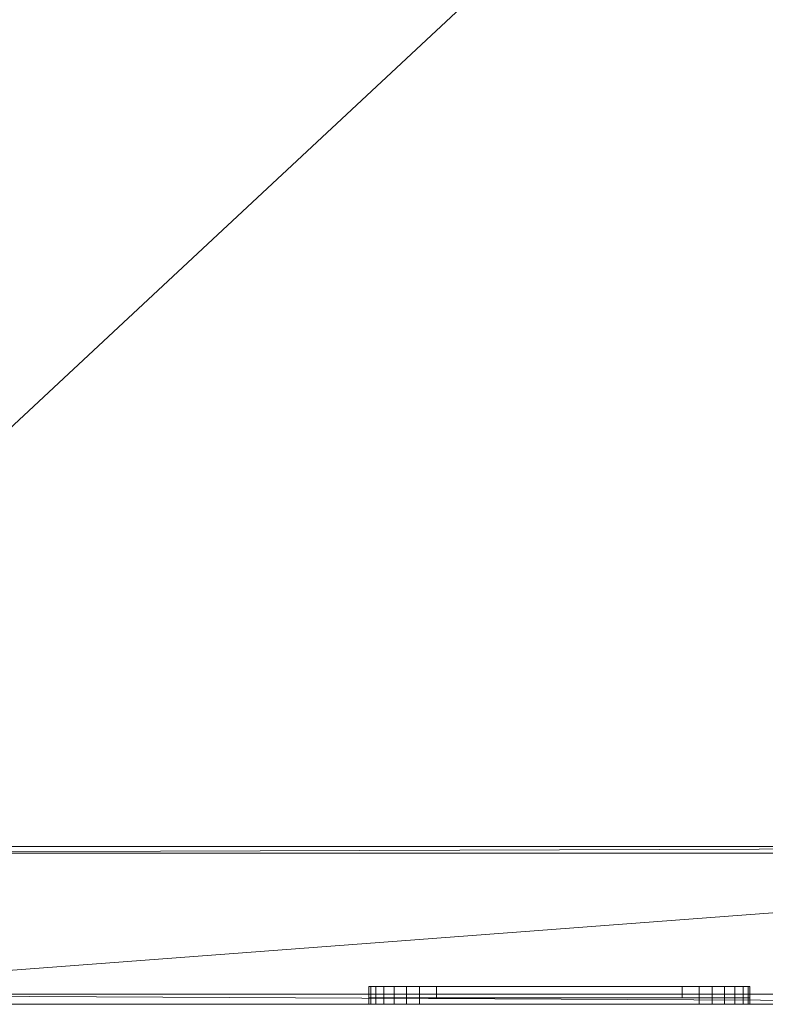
# Model space of a CAD drawing. Header units: millimetres. Extents: x -15850 to -12796, y 730 to 3070.
# Tile 54 of 256: x -14569 to -14348, y 2269 to 2560. Entities that reach past the tile are written whole.
import ezdxf

# ---------------------------------------------------------------- set-up
doc = ezdxf.new("R2010")
doc.units = ezdxf.units.MM
doc.layers.add('A-FLOR', color=192, linetype='Continuous', lineweight=25)
doc.layers.add('M-EQPM', color=50, linetype='Continuous', lineweight=18)

# ---------------------------------------------------------------- blocks, each defined once
blk = doc.blocks.new('HC_Heat Pump_GM_Saunier Duval_GeniaSet TEK_IS_kit complet_2C - HA 10-7_2 STB-985960-3D GeniaSet R32 cas 2_00_Cotés')
at = {"layer": 'M-EQPM'}
mesh = blk.add_polyface(dxfattribs=at)
corners = [(297.5, 0, 1900), (-297.5, 0, 1900), (-297.5, -553.22, 1900), (297.5, -553.22, 1900), (-297.5, -555.22, 1900), (-297.5, -598, 1900), (-297.43, -598.52, 1900), (-297.23, -599, 1900), (-296.91, -599.41, 1900), (-296.5, -599.73, 1900), (-296.02, -599.93, 1900), (-295.5, -600, 1900), (295.5, -600, 1900), (296.02, -599.93, 1900), (296.5, -599.73, 1900), (296.91, -599.41, 1900), (297.23, -599, 1900), (297.43, -598.52, 1900), (297.5, -598, 1900), (297.5, -555.22, 1900)]
mesh.append_faces([[corners[k] for k in face] for face in [(2, 3, 0, 1)]])
mesh.append_faces([[corners[k] for k in face] for face in [(18, 15, 16, 17)]], dxfattribs={"vtx0": -1})
mesh.append_faces([[corners[k] for k in face] for face in [(19, 11, 12)]], dxfattribs={"vtx0": -1, "vtx2": -1})
mesh.append_faces([[corners[k] for k in face] for face in [(4, 5, 11, 19)]], dxfattribs={"vtx1": -1, "vtx2": -1})
mesh.append_faces([[corners[k] for k in face] for face in [(18, 19, 12, 15)]], dxfattribs={"vtx1": -1, "vtx2": -1, "vtx3": -1})
mesh.append_faces([[corners[k] for k in face] for face in [(13, 14, 15, 12), (7, 8, 9)]], dxfattribs={"vtx2": -1})
mesh.append_faces([[corners[k] for k in face] for face in [(5, 6, 7, 11), (9, 10, 11, 7)]], dxfattribs={"vtx2": -1, "vtx3": -1})
mesh = blk.add_polyface(dxfattribs=at)
corners = [(297.5, 0, 10), (297.5, -553.22, 10), (295.5, -553.22, 10), (295.5, -555.22, 10), (297.5, -555.22, 10), (297.5, -598, 10), (297.43, -598.52, 10), (297.23, -599, 10), (296.91, -599.41, 10), (296.5, -599.73, 10), (296.02, -599.93, 10), (295.5, -600, 10), (-295.5, -600, 10), (-296.02, -599.93, 10), (-296.5, -599.73, 10), (-296.91, -599.41, 10), (-297.23, -599, 10), (-297.43, -598.52, 10), (-297.5, -598, 10), (-297.5, -555.22, 10), (-295.5, -555.22, 10), (-295.5, -553.22, 10), (-297.5, -553.22, 10), (-297.5, 0, 10)]
mesh.append_faces([[corners[k] for k in face] for face in [(16, 14, 15)]], dxfattribs={"vtx0": -1})
mesh.append_faces([[corners[k] for k in face] for face in [(3, 20, 2)]], dxfattribs={"vtx0": -1, "vtx1": -1})
mesh.append_faces([[corners[k] for k in face] for face in [(11, 5, 6)]], dxfattribs={"vtx0": -1, "vtx2": -1})
mesh.append_faces([[corners[k] for k in face] for face in [(2, 20, 21, 0)]], dxfattribs={"vtx0": -1, "vtx2": -1, "vtx3": -1})
mesh.append_faces([[corners[k] for k in face] for face in [(9, 10, 7, 8)]], dxfattribs={"vtx1": -1})
mesh.append_faces([[corners[k] for k in face] for face in [(11, 12, 20, 3)]], dxfattribs={"vtx1": -1, "vtx2": -1, "vtx3": -1})
mesh.append_faces([[corners[k] for k in face] for face in [(16, 17, 13, 14), (12, 13, 17, 18), (10, 11, 6, 7)]], dxfattribs={"vtx1": -1, "vtx3": -1})
mesh.append_faces([[corners[k] for k in face] for face in [(0, 1, 2)]], dxfattribs={"vtx2": -1})
mesh.append_faces([[corners[k] for k in face] for face in [(18, 19, 20, 12), (3, 4, 5, 11)]], dxfattribs={"vtx2": -1, "vtx3": -1})
mesh.append_faces([[corners[k] for k in face] for face in [(21, 22, 23, 0)]], dxfattribs={"vtx3": -1})
mesh = blk.add_polyface(dxfattribs=at)
corners = [(295.5, -553.22, 10), (297.5, -553.22, 10), (297.5, -553.22, 1900), (-297.5, -553.22, 1900), (-297.5, -553.22, 10), (-295.5, -553.22, 10), (-295.5, -553.22, 1898.7), (295.5, -553.22, 1898.7)]
mesh.append_faces([[corners[k] for k in face] for face in [(6, 3, 4, 5)]], dxfattribs={"vtx0": -1})
mesh.append_faces([[corners[k] for k in face] for face in [(3, 6, 7, 2)]], dxfattribs={"vtx0": -1, "vtx2": -1})
mesh.append_faces([[corners[k] for k in face] for face in [(1, 2, 7, 0)]], dxfattribs={"vtx1": -1})
mesh = blk.add_polyface(dxfattribs=at)
corners = [(-295.5, -555.22, 1898.7), (295.5, -555.22, 1898.7), (295.5, -553.22, 1898.7), (-295.5, -553.22, 1898.7)]
mesh.append_faces([[corners[k] for k in face] for face in [(0, 1, 2, 3)]])
mesh = blk.add_polyface(dxfattribs=at)
corners = [(297.5, -555.22, 10), (295.5, -555.22, 10), (295.5, -555.22, 1215), (297.5, -555.22, 1215), (-295.5, -555.22, 10), (-297.5, -555.22, 10), (-297.5, -555.22, 1215), (-295.5, -555.22, 1215), (-295.5, -555.22, 1220), (-297.5, -555.22, 1220), (-297.5, -555.22, 1900), (297.5, -555.22, 1900), (297.5, -555.22, 1220), (295.5, -555.22, 1220), (295.5, -555.22, 1898.7), (-295.5, -555.22, 1898.7)]
mesh.append_faces([[corners[k] for k in face] for face in [(1, 2, 3, 0), (5, 6, 7, 4)]])
mesh.append_faces([[corners[k] for k in face] for face in [(14, 11, 12, 13)]], dxfattribs={"vtx0": -1})
mesh.append_faces([[corners[k] for k in face] for face in [(11, 14, 15, 10)]], dxfattribs={"vtx0": -1, "vtx2": -1})
mesh.append_faces([[corners[k] for k in face] for face in [(9, 10, 15, 8)]], dxfattribs={"vtx1": -1})
mesh = blk.add_polyface(dxfattribs=at)
corners = [(-294.5, -555.22, 1220), (-294.5, -597, 1220), (294.5, -597, 1220), (294.5, -555.22, 1220), (295.5, -555.22, 1220), (297.5, -555.22, 1220), (297.5, -598, 1220), (297.43, -598.52, 1220), (297.23, -599, 1220), (296.91, -599.41, 1220), (296.5, -599.73, 1220), (296.02, -599.93, 1220), (295.5, -600, 1220), (-295.5, -600, 1220), (-296.02, -599.93, 1220), (-296.5, -599.73, 1220), (-296.91, -599.41, 1220), (-297.23, -599, 1220), (-297.43, -598.52, 1220), (-297.5, -598, 1220), (-297.5, -555.22, 1220), (-295.5, -555.22, 1220)]
mesh.append_faces([[corners[k] for k in face] for face in [(2, 11, 12)]], dxfattribs={"vtx0": -1, "vtx2": -1})
mesh.append_faces([[corners[k] for k in face] for face in [(1, 15, 16, 17), (1, 13, 14, 15), (2, 7, 8, 9), (2, 9, 10, 11)]], dxfattribs={"vtx0": -1, "vtx3": -1})
mesh.append_faces([[corners[k] for k in face] for face in [(0, 1, 21), (4, 5, 2, 3)]], dxfattribs={"vtx1": -1})
mesh.append_faces([[corners[k] for k in face] for face in [(20, 21, 1, 19), (18, 19, 1, 17), (6, 7, 2, 5)]], dxfattribs={"vtx1": -1, "vtx2": -1})
mesh.append_faces([[corners[k] for k in face] for face in [(1, 2, 12, 13)]], dxfattribs={"vtx1": -1, "vtx3": -1})
mesh = blk.add_polyface(dxfattribs=at)
corners = [(294.5, -555.22, 1215), (294.5, -597, 1215), (-294.5, -597, 1215), (-294.5, -555.22, 1215), (-295.5, -555.22, 1215), (-297.5, -555.22, 1215), (-297.5, -598, 1215), (-297.43, -598.52, 1215), (-297.23, -599, 1215), (-296.91, -599.41, 1215), (-296.5, -599.73, 1215), (-296.02, -599.93, 1215), (-295.5, -600, 1215), (295.5, -600, 1215), (296.02, -599.93, 1215), (296.5, -599.73, 1215), (296.91, -599.41, 1215), (297.23, -599, 1215), (297.43, -598.52, 1215), (297.5, -598, 1215), (297.5, -555.22, 1215), (295.5, -555.22, 1215)]
mesh.append_faces([[corners[k] for k in face] for face in [(1, 20, 21, 0)]], dxfattribs={"vtx0": -1})
mesh.append_faces([[corners[k] for k in face] for face in [(2, 11, 12, 13), (2, 9, 10, 11), (1, 18, 19, 20)]], dxfattribs={"vtx0": -1, "vtx3": -1})
mesh.append_faces([[corners[k] for k in face] for face in [(4, 5, 2, 3)]], dxfattribs={"vtx1": -1})
mesh.append_faces([[corners[k] for k in face] for face in [(15, 16, 1, 14), (17, 18, 1, 16), (8, 9, 2, 7), (6, 7, 2, 5)]], dxfattribs={"vtx1": -1, "vtx2": -1})
mesh.append_faces([[corners[k] for k in face] for face in [(13, 14, 1, 2)]], dxfattribs={"vtx1": -1, "vtx3": -1})
mesh = blk.add_polyface(dxfattribs=at)
corners = [(41.39, -594.69, 1421), (-41.39, -594.69, 1421), (-45.28, -594.69, 1420.49), (-48.89, -594.69, 1418.99), (-52, -594.69, 1416.61), (-54.39, -594.69, 1413.5), (-55.88, -594.69, 1409.88), (-56.39, -594.69, 1406), (-56.39, -594.69, 1316), (-55.88, -594.69, 1312.12), (-54.39, -594.69, 1308.5), (-52, -594.69, 1305.39), (-48.89, -594.69, 1303.01), (-45.28, -594.69, 1301.51), (-41.39, -594.69, 1301), (41.39, -594.69, 1301), (45.28, -594.69, 1301.51), (48.89, -594.69, 1303.01), (52, -594.69, 1305.39), (54.39, -594.69, 1308.5), (55.88, -594.69, 1312.12), (56.39, -594.69, 1316), (56.39, -594.69, 1406), (55.88, -594.69, 1409.88), (54.39, -594.69, 1413.5), (52, -594.69, 1416.61), (48.89, -594.69, 1418.99), (45.28, -594.69, 1420.49)]
mesh.append_faces([[corners[k] for k in face] for face in [(14, 11, 12, 13)]], dxfattribs={"vtx0": -1})
mesh.append_faces([[corners[k] for k in face] for face in [(21, 17, 20), (15, 21, 14)]], dxfattribs={"vtx0": -1, "vtx1": -1})
mesh.append_faces([[corners[k] for k in face] for face in [(22, 1, 7, 21)]], dxfattribs={"vtx0": -1, "vtx1": -1, "vtx2": -1})
mesh.append_faces([[corners[k] for k in face] for face in [(22, 25, 0, 1)]], dxfattribs={"vtx0": -1, "vtx1": -1, "vtx3": -1})
mesh.append_faces([[corners[k] for k in face] for face in [(21, 7, 8, 14), (14, 8, 9, 11)]], dxfattribs={"vtx0": -1, "vtx2": -1, "vtx3": -1})
mesh.append_faces([[corners[k] for k in face] for face in [(10, 11, 9), (27, 0, 25, 26), (19, 20, 17, 18)]], dxfattribs={"vtx1": -1})
mesh.append_faces([[corners[k] for k in face] for face in [(6, 7, 3, 5)]], dxfattribs={"vtx1": -1, "vtx2": -1})
mesh.append_faces([[corners[k] for k in face] for face in [(3, 4, 5), (23, 24, 25, 22)]], dxfattribs={"vtx2": -1})
mesh.append_faces([[corners[k] for k in face] for face in [(1, 2, 3, 7), (15, 16, 17, 21)]], dxfattribs={"vtx2": -1, "vtx3": -1})
mesh = blk.add_polyface(dxfattribs=at)
corners = [(-56.39, -594.69, 1406), (-55.88, -594.69, 1409.88), (-54.39, -594.69, 1413.5), (-52, -594.69, 1416.61), (-48.89, -594.69, 1418.99), (-45.28, -594.69, 1420.49), (-41.39, -594.69, 1421), (-41.39, -600, 1421), (-45.28, -600, 1420.49), (-48.89, -600, 1418.99), (-52, -600, 1416.61), (-54.39, -600, 1413.5), (-55.88, -600, 1409.88), (-56.39, -600, 1406)]
mesh.append_faces([[corners[k] for k in face] for face in [(8, 5, 6, 7), (1, 12, 13, 0)]], dxfattribs={"vtx0": -1})
mesh.append_faces([[corners[k] for k in face] for face in [(9, 4, 5, 8), (4, 9, 10, 3), (11, 2, 3, 10), (12, 1, 2, 11)]], dxfattribs={"vtx0": -1, "vtx2": -1})
mesh = blk.add_polyface(dxfattribs=at)
corners = [(-56.39, -594.69, 1316), (-56.39, -594.69, 1406), (-56.39, -600, 1406), (-56.39, -600, 1316)]
mesh.append_faces([[corners[k] for k in face] for face in [(2, 3, 0, 1)]])
mesh = blk.add_polyface(dxfattribs=at)
corners = [(-41.39, -594.69, 1301), (-45.28, -594.69, 1301.51), (-48.89, -594.69, 1303.01), (-52, -594.69, 1305.39), (-54.39, -594.69, 1308.5), (-55.88, -594.69, 1312.12), (-56.39, -594.69, 1316), (-56.39, -600, 1316), (-55.88, -600, 1312.12), (-54.39, -600, 1308.5), (-52, -600, 1305.39), (-48.89, -600, 1303.01), (-45.28, -600, 1301.51), (-41.39, -600, 1301)]
mesh.append_faces([[corners[k] for k in face] for face in [(8, 5, 6, 7), (1, 12, 13, 0)]], dxfattribs={"vtx0": -1})
mesh.append_faces([[corners[k] for k in face] for face in [(9, 4, 5, 8), (4, 9, 10, 3), (11, 2, 3, 10), (12, 1, 2, 11)]], dxfattribs={"vtx0": -1, "vtx2": -1})
mesh = blk.add_polyface(dxfattribs=at)
corners = [(41.39, -594.69, 1421), (45.28, -594.69, 1420.49), (48.89, -594.69, 1418.99), (52, -594.69, 1416.61), (54.39, -594.69, 1413.5), (55.88, -594.69, 1409.88), (56.39, -594.69, 1406), (56.39, -594.69, 1402.5), (-56.39, -594.69, 1402.5), (-56.39, -594.69, 1406), (-55.88, -594.69, 1409.88), (-54.39, -594.69, 1413.5), (-52, -594.69, 1416.61), (-48.89, -594.69, 1418.99), (-45.28, -594.69, 1420.49), (-41.39, -594.69, 1421), (41.39, -594.69, 1301), (-41.39, -594.69, 1301), (-45.28, -594.69, 1301.51), (-48.89, -594.69, 1303.01), (-52, -594.69, 1305.39), (-54.39, -594.69, 1308.5), (-55.88, -594.69, 1312.12), (-56.39, -594.69, 1316), (-56.39, -594.69, 1317.87), (56.39, -594.69, 1317.87), (56.39, -594.69, 1316), (55.88, -594.69, 1312.12), (54.39, -594.69, 1308.5), (52, -594.69, 1305.39), (48.89, -594.69, 1303.01), (45.28, -594.69, 1301.51)]
mesh.append_faces([[corners[k] for k in face] for face in [(3, 0, 1, 2), (29, 26, 27, 28)]], dxfattribs={"vtx0": -1})
mesh.append_faces([[corners[k] for k in face] for face in [(12, 15, 9, 11), (6, 0, 3, 5)]], dxfattribs={"vtx0": -1, "vtx1": -1, "vtx2": -1})
mesh.append_faces([[corners[k] for k in face] for face in [(17, 24, 25, 16)]], dxfattribs={"vtx0": -1, "vtx2": -1})
mesh.append_faces([[corners[k] for k in face] for face in [(16, 25, 26, 29)]], dxfattribs={"vtx0": -1, "vtx2": -1, "vtx3": -1})
mesh.append_faces([[corners[k] for k in face] for face in [(0, 6, 7, 8)]], dxfattribs={"vtx0": -1, "vtx3": -1})
mesh.append_faces([[corners[k] for k in face] for face in [(10, 11, 9), (20, 21, 19), (31, 16, 29, 30)]], dxfattribs={"vtx1": -1})
mesh.append_faces([[corners[k] for k in face] for face in [(22, 23, 19, 21)]], dxfattribs={"vtx1": -1, "vtx2": -1})
mesh.append_faces([[corners[k] for k in face] for face in [(23, 24, 17, 19)]], dxfattribs={"vtx1": -1, "vtx2": -1, "vtx3": -1})
mesh.append_faces([[corners[k] for k in face] for face in [(8, 9, 15, 0)]], dxfattribs={"vtx1": -1, "vtx3": -1})
mesh.append_faces([[corners[k] for k in face] for face in [(3, 4, 5), (17, 18, 19)]], dxfattribs={"vtx2": -1})
mesh.append_faces([[corners[k] for k in face] for face in [(12, 13, 14, 15)]], dxfattribs={"vtx3": -1})
mesh = blk.add_polyface(dxfattribs=at)
corners = [(-56.39, -598.1, 1406), (-55.88, -598.1, 1409.88), (-54.39, -598.1, 1413.5), (-52, -598.1, 1416.61), (-48.89, -598.1, 1418.99), (-45.28, -598.1, 1420.49), (-41.39, -598.1, 1421), (-41.39, -594.69, 1421), (-45.28, -594.69, 1420.49), (-48.89, -594.69, 1418.99), (-52, -594.69, 1416.61), (-54.39, -594.69, 1413.5), (-55.88, -594.69, 1409.88), (-56.39, -594.69, 1406)]
mesh.append_faces([[corners[k] for k in face] for face in [(7, 8, 5, 6), (0, 1, 12, 13)]], dxfattribs={"vtx1": -1})
mesh.append_faces([[corners[k] for k in face] for face in [(8, 9, 4, 5), (3, 4, 9, 10), (10, 11, 2, 3), (11, 12, 1, 2)]], dxfattribs={"vtx1": -1, "vtx3": -1})
mesh = blk.add_polyface(dxfattribs=at)
corners = [(-56.39, -598.1, 1402.5), (-56.39, -598.1, 1406), (-56.39, -594.69, 1406), (-56.39, -594.69, 1402.5)]
mesh.append_faces([[corners[k] for k in face] for face in [(0, 1, 2, 3)]])
mesh = blk.add_polyface(dxfattribs=at)
corners = [(56.39, -598.1, 1402.5), (-56.39, -598.1, 1402.5), (-56.39, -594.69, 1402.5), (56.39, -594.69, 1402.5)]
mesh.append_faces([[corners[k] for k in face] for face in [(3, 0, 1, 2)]])
mesh = blk.add_polyface(dxfattribs=at)
corners = [(-56.39, -598.1, 1317.87), (56.39, -598.1, 1317.87), (56.39, -594.69, 1317.87), (-56.39, -594.69, 1317.87)]
mesh.append_faces([[corners[k] for k in face] for face in [(0, 1, 2, 3)]])
mesh = blk.add_polyface(dxfattribs=at)
corners = [(-56.39, -598.1, 1316), (-56.39, -598.1, 1317.87), (-56.39, -594.69, 1317.87), (-56.39, -594.69, 1316)]
mesh.append_faces([[corners[k] for k in face] for face in [(0, 1, 2, 3)]])
mesh = blk.add_polyface(dxfattribs=at)
corners = [(-41.39, -598.1, 1301), (-45.28, -598.1, 1301.51), (-48.89, -598.1, 1303.01), (-52, -598.1, 1305.39), (-54.39, -598.1, 1308.5), (-55.88, -598.1, 1312.12), (-56.39, -598.1, 1316), (-56.39, -594.69, 1316), (-55.88, -594.69, 1312.12), (-54.39, -594.69, 1308.5), (-52, -594.69, 1305.39), (-48.89, -594.69, 1303.01), (-45.28, -594.69, 1301.51), (-41.39, -594.69, 1301)]
mesh.append_faces([[corners[k] for k in face] for face in [(7, 8, 5, 6), (0, 1, 12, 13)]], dxfattribs={"vtx1": -1})
mesh.append_faces([[corners[k] for k in face] for face in [(8, 9, 4, 5), (3, 4, 9, 10), (10, 11, 2, 3), (11, 12, 1, 2)]], dxfattribs={"vtx1": -1, "vtx3": -1})
mesh = blk.add_polyface(dxfattribs=at)
corners = [(56.39, -594.69, 1402.5), (56.39, -594.69, 1317.87), (-56.39, -594.69, 1317.87), (-56.39, -594.69, 1402.5), (36.39, -594.69, 1395.89), (-36.39, -594.69, 1395.89), (-36.39, -594.69, 1323.89), (36.39, -594.69, 1323.89)]
mesh.append_faces([[corners[k] for k in face] for face in [(2, 6, 7, 1), (4, 0, 1, 7)]], dxfattribs={"vtx0": -1, "vtx2": -1})
mesh.append_faces([[corners[k] for k in face] for face in [(2, 3, 5, 6), (4, 5, 3, 0)]], dxfattribs={"vtx1": -1, "vtx3": -1})
mesh = blk.add_polyface(dxfattribs=at)
corners = [(-56.39, -598.1, 1402.5), (56.39, -598.1, 1402.5), (56.39, -594.69, 1402.5), (-56.39, -594.69, 1402.5)]
mesh.append_faces([[corners[k] for k in face] for face in [(3, 0, 1, 2)]])
mesh = blk.add_polyface(dxfattribs=at)
corners = [(-56.39, -598.1, 1317.87), (-56.39, -598.1, 1402.5), (-56.39, -594.69, 1402.5), (-56.39, -594.69, 1317.87)]
mesh.append_faces([[corners[k] for k in face] for face in [(0, 1, 2, 3)]])
mesh = blk.add_polyface(dxfattribs=at)
corners = [(56.39, -598.1, 1317.87), (-56.39, -598.1, 1317.87), (-56.39, -594.69, 1317.87), (56.39, -594.69, 1317.87)]
mesh.append_faces([[corners[k] for k in face] for face in [(3, 0, 1, 2)]])
mesh = blk.add_polyface(dxfattribs=at)
corners = [(-41.39, -594.69, 1421), (41.39, -594.69, 1421), (41.39, -600, 1421), (-41.39, -600, 1421)]
mesh.append_faces([[corners[k] for k in face] for face in [(1, 2, 3, 0)]])
mesh = blk.add_polyface(dxfattribs=at)
corners = [(41.39, -594.69, 1301), (-41.39, -594.69, 1301), (-41.39, -600, 1301), (41.39, -600, 1301)]
mesh.append_faces([[corners[k] for k in face] for face in [(1, 2, 3, 0)]])
mesh = blk.add_polyface(dxfattribs=at)
corners = [(-41.39, -598.1, 1421), (41.39, -598.1, 1421), (41.39, -594.69, 1421), (-41.39, -594.69, 1421)]
mesh.append_faces([[corners[k] for k in face] for face in [(3, 0, 1, 2)]])
mesh = blk.add_polyface(dxfattribs=at)
corners = [(41.39, -598.1, 1301), (-41.39, -598.1, 1301), (-41.39, -594.69, 1301), (41.39, -594.69, 1301)]
mesh.append_faces([[corners[k] for k in face] for face in [(3, 0, 1, 2)]])
mesh = blk.add_polyface(dxfattribs=at)
corners = [(-36.39, -598.1, 1323.89), (36.39, -598.1, 1323.89), (36.39, -594.69, 1323.89), (-36.39, -594.69, 1323.89)]
mesh.append_faces([[corners[k] for k in face] for face in [(0, 1, 2, 3)]])
mesh = blk.add_polyface(dxfattribs=at)
corners = [(-36.39, -598.1, 1395.89), (-36.39, -598.1, 1323.89), (-36.39, -594.69, 1323.89), (-36.39, -594.69, 1395.89)]
mesh.append_faces([[corners[k] for k in face] for face in [(0, 1, 2, 3)]])
mesh = blk.add_polyface(dxfattribs=at)
corners = [(36.39, -598.1, 1395.89), (-36.39, -598.1, 1395.89), (-36.39, -594.69, 1395.89), (36.39, -594.69, 1395.89)]
mesh.append_faces([[corners[k] for k in face] for face in [(0, 1, 2, 3)]])
mesh = blk.add_polyface(dxfattribs=at)
corners = [(-36.39, -594.69, 1323.89), (-36.39, -594.69, 1395.89), (36.39, -594.69, 1395.89), (36.39, -594.69, 1323.89)]
mesh.append_faces([[corners[k] for k in face] for face in [(3, 0, 1, 2)]])
mesh = blk.add_polyface(dxfattribs=at)
corners = [(-36.39, -594.69, 1395.89), (-36.39, -594.69, 1323.89), (-36.39, -598.1, 1323.89), (-36.39, -598.1, 1395.89)]
mesh.append_faces([[corners[k] for k in face] for face in [(0, 1, 2, 3)]])
mesh = blk.add_polyface(dxfattribs=at)
corners = [(36.39, -594.69, 1395.89), (-36.39, -594.69, 1395.89), (-36.39, -598.1, 1395.89), (36.39, -598.1, 1395.89)]
mesh.append_faces([[corners[k] for k in face] for face in [(0, 1, 2, 3)]])
mesh = blk.add_polyface(dxfattribs=at)
corners = [(-36.39, -594.69, 1323.89), (36.39, -594.69, 1323.89), (36.39, -598.1, 1323.89), (-36.39, -598.1, 1323.89)]
mesh.append_faces([[corners[k] for k in face] for face in [(0, 1, 2, 3)]])
mesh = blk.add_polyface(dxfattribs=at)
corners = [(36.39, -598.1, 1323.89), (36.39, -598.1, 1395.89), (36.39, -594.69, 1395.89), (36.39, -594.69, 1323.89)]
mesh.append_faces([[corners[k] for k in face] for face in [(0, 1, 2, 3)]])
mesh = blk.add_polyface(dxfattribs=at)
corners = [(36.39, -594.69, 1323.89), (36.39, -594.69, 1395.89), (36.39, -598.1, 1395.89), (36.39, -598.1, 1323.89)]
mesh.append_faces([[corners[k] for k in face] for face in [(0, 1, 2, 3)]])
mesh = blk.add_polyface(dxfattribs=at)
corners = [(56.39, -594.69, 1316), (55.88, -594.69, 1312.12), (54.39, -594.69, 1308.5), (52, -594.69, 1305.39), (48.89, -594.69, 1303.01), (45.28, -594.69, 1301.51), (41.39, -594.69, 1301), (41.39, -600, 1301), (45.28, -600, 1301.51), (48.89, -600, 1303.01), (52, -600, 1305.39), (54.39, -600, 1308.5), (55.88, -600, 1312.12), (56.39, -600, 1316)]
mesh.append_faces([[corners[k] for k in face] for face in [(8, 5, 6, 7), (1, 12, 13, 0)]], dxfattribs={"vtx0": -1})
mesh.append_faces([[corners[k] for k in face] for face in [(9, 4, 5, 8), (4, 9, 10, 3), (11, 2, 3, 10), (12, 1, 2, 11)]], dxfattribs={"vtx0": -1, "vtx2": -1})
mesh = blk.add_polyface(dxfattribs=at)
corners = [(41.39, -594.69, 1421), (45.28, -594.69, 1420.49), (48.89, -594.69, 1418.99), (52, -594.69, 1416.61), (54.39, -594.69, 1413.5), (55.88, -594.69, 1409.88), (56.39, -594.69, 1406), (56.39, -600, 1406), (55.88, -600, 1409.88), (54.39, -600, 1413.5), (52, -600, 1416.61), (48.89, -600, 1418.99), (45.28, -600, 1420.49), (41.39, -600, 1421)]
mesh.append_faces([[corners[k] for k in face] for face in [(8, 5, 6, 7), (1, 12, 13, 0)]], dxfattribs={"vtx0": -1})
mesh.append_faces([[corners[k] for k in face] for face in [(9, 4, 5, 8), (4, 9, 10, 3), (11, 2, 3, 10), (12, 1, 2, 11)]], dxfattribs={"vtx0": -1, "vtx2": -1})
mesh = blk.add_polyface(dxfattribs=at)
corners = [(41.39, -598.1, 1421), (45.28, -598.1, 1420.49), (48.89, -598.1, 1418.99), (52, -598.1, 1416.61), (54.39, -598.1, 1413.5), (55.88, -598.1, 1409.88), (56.39, -598.1, 1406), (56.39, -594.69, 1406), (55.88, -594.69, 1409.88), (54.39, -594.69, 1413.5), (52, -594.69, 1416.61), (48.89, -594.69, 1418.99), (45.28, -594.69, 1420.49), (41.39, -594.69, 1421)]
mesh.append_faces([[corners[k] for k in face] for face in [(7, 8, 5, 6), (0, 1, 12, 13)]], dxfattribs={"vtx1": -1})
mesh.append_faces([[corners[k] for k in face] for face in [(8, 9, 4, 5), (3, 4, 9, 10), (10, 11, 2, 3), (11, 12, 1, 2)]], dxfattribs={"vtx1": -1, "vtx3": -1})
mesh = blk.add_polyface(dxfattribs=at)
corners = [(56.39, -598.1, 1316), (55.88, -598.1, 1312.12), (54.39, -598.1, 1308.5), (52, -598.1, 1305.39), (48.89, -598.1, 1303.01), (45.28, -598.1, 1301.51), (41.39, -598.1, 1301), (41.39, -594.69, 1301), (45.28, -594.69, 1301.51), (48.89, -594.69, 1303.01), (52, -594.69, 1305.39), (54.39, -594.69, 1308.5), (55.88, -594.69, 1312.12), (56.39, -594.69, 1316)]
mesh.append_faces([[corners[k] for k in face] for face in [(7, 8, 5, 6), (0, 1, 12, 13)]], dxfattribs={"vtx1": -1})
mesh.append_faces([[corners[k] for k in face] for face in [(8, 9, 4, 5), (3, 4, 9, 10), (10, 11, 2, 3), (11, 12, 1, 2)]], dxfattribs={"vtx1": -1, "vtx3": -1})
mesh = blk.add_polyface(dxfattribs=at)
corners = [(56.39, -594.69, 1406), (56.39, -594.69, 1316), (56.39, -600, 1316), (56.39, -600, 1406)]
mesh.append_faces([[corners[k] for k in face] for face in [(1, 2, 3, 0)]])
mesh = blk.add_polyface(dxfattribs=at)
corners = [(56.39, -598.1, 1406), (56.39, -598.1, 1402.5), (56.39, -594.69, 1402.5), (56.39, -594.69, 1406)]
mesh.append_faces([[corners[k] for k in face] for face in [(0, 1, 2, 3)]])
mesh = blk.add_polyface(dxfattribs=at)
corners = [(56.39, -598.1, 1317.87), (56.39, -598.1, 1316), (56.39, -594.69, 1316), (56.39, -594.69, 1317.87)]
mesh.append_faces([[corners[k] for k in face] for face in [(0, 1, 2, 3)]])
mesh = blk.add_polyface(dxfattribs=at)
corners = [(56.39, -598.1, 1402.5), (56.39, -598.1, 1317.87), (56.39, -594.69, 1317.87), (56.39, -594.69, 1402.5)]
mesh.append_faces([[corners[k] for k in face] for face in [(0, 1, 2, 3)]])
mesh = blk.add_polyface(dxfattribs=at)
corners = [(294.5, -597, 1220), (-294.5, -597, 1220), (-294.5, -597, 1215), (294.5, -597, 1215)]
mesh.append_faces([[corners[k] for k in face] for face in [(0, 1, 2, 3)]])
mesh = blk.add_polyface(dxfattribs=at)
corners = [(295.5, -600, 1900), (-295.5, -600, 1900), (-295.5, -600, 1220), (295.5, -600, 1220), (-41.39, -600, 1421), (41.39, -600, 1421), (45.28, -600, 1420.49), (48.89, -600, 1418.99), (52, -600, 1416.61), (54.39, -600, 1413.5), (55.88, -600, 1409.88), (56.39, -600, 1406), (56.39, -600, 1316), (55.88, -600, 1312.12), (54.39, -600, 1308.5), (52, -600, 1305.39), (48.89, -600, 1303.01), (45.28, -600, 1301.51), (41.39, -600, 1301), (-41.39, -600, 1301), (-45.28, -600, 1301.51), (-48.89, -600, 1303.01), (-52, -600, 1305.39), (-54.39, -600, 1308.5), (-55.88, -600, 1312.12), (-56.39, -600, 1316), (-56.39, -600, 1406), (-55.88, -600, 1409.88), (-54.39, -600, 1413.5), (-52, -600, 1416.61), (-48.89, -600, 1418.99), (-45.28, -600, 1420.49), (-295.5, -600, 10), (295.5, -600, 10), (295.5, -600, 1215), (-295.5, -600, 1215)]
mesh.append_faces([[corners[k] for k in face] for face in [(34, 35, 32, 33)]])
mesh.append_faces([[corners[k] for k in face] for face in [(30, 1, 29), (7, 0, 6), (5, 0, 4), (24, 2, 23), (21, 2, 20), (14, 3, 13), (16, 3, 15), (12, 3, 11)]], dxfattribs={"vtx0": -1, "vtx1": -1})
mesh.append_faces([[corners[k] for k in face] for face in [(1, 30, 31), (1, 31, 4, 0), (2, 26, 27), (2, 27, 28, 1), (0, 7, 8), (0, 8, 9, 3), (3, 9, 10), (3, 10, 11), (2, 21, 22), (3, 16, 17)]], dxfattribs={"vtx0": -1, "vtx2": -1})
mesh.append_faces([[corners[k] for k in face] for face in [(28, 29, 1), (5, 6, 0), (24, 25, 2), (22, 23, 2), (25, 26, 2), (14, 15, 3), (12, 13, 3), (17, 18, 3), (18, 19, 3)]], dxfattribs={"vtx1": -1, "vtx2": -1})
mesh.append_faces([[corners[k] for k in face] for face in [(19, 20, 2, 3)]], dxfattribs={"vtx1": -1, "vtx3": -1})
mesh = blk.add_polyface(dxfattribs=at)
corners = [(41.39, -598.1, 1421), (-41.39, -598.1, 1421), (-45.28, -598.1, 1420.49), (-48.89, -598.1, 1418.99), (-52, -598.1, 1416.61), (-54.39, -598.1, 1413.5), (-55.88, -598.1, 1409.88), (-56.39, -598.1, 1406), (-56.39, -598.1, 1402.5), (56.39, -598.1, 1402.5), (56.39, -598.1, 1406), (55.88, -598.1, 1409.88), (54.39, -598.1, 1413.5), (52, -598.1, 1416.61), (48.89, -598.1, 1418.99), (45.28, -598.1, 1420.49), (41.39, -598.1, 1301), (45.28, -598.1, 1301.51), (48.89, -598.1, 1303.01), (52, -598.1, 1305.39), (54.39, -598.1, 1308.5), (55.88, -598.1, 1312.12), (56.39, -598.1, 1316), (56.39, -598.1, 1317.87), (-56.39, -598.1, 1317.87), (-56.39, -598.1, 1316), (-55.88, -598.1, 1312.12), (-54.39, -598.1, 1308.5), (-52, -598.1, 1305.39), (-48.89, -598.1, 1303.01), (-45.28, -598.1, 1301.51), (-41.39, -598.1, 1301)]
mesh.append_faces([[corners[k] for k in face] for face in [(4, 1, 2, 3)]], dxfattribs={"vtx0": -1})
mesh.append_faces([[corners[k] for k in face] for face in [(13, 0, 10, 11), (1, 4, 7, 8)]], dxfattribs={"vtx0": -1, "vtx1": -1, "vtx3": -1})
mesh.append_faces([[corners[k] for k in face] for face in [(1, 8, 9), (23, 31, 16)]], dxfattribs={"vtx0": -1, "vtx2": -1})
mesh.append_faces([[corners[k] for k in face] for face in [(29, 25, 26, 27)]], dxfattribs={"vtx0": -1, "vtx3": -1})
mesh.append_faces([[corners[k] for k in face] for face in [(12, 13, 11), (21, 22, 19, 20)]], dxfattribs={"vtx1": -1})
mesh.append_faces([[corners[k] for k in face] for face in [(24, 25, 31, 23)]], dxfattribs={"vtx1": -1, "vtx2": -1})
mesh.append_faces([[corners[k] for k in face] for face in [(22, 23, 16, 19)]], dxfattribs={"vtx1": -1, "vtx2": -1, "vtx3": -1})
mesh.append_faces([[corners[k] for k in face] for face in [(9, 10, 0, 1)]], dxfattribs={"vtx1": -1, "vtx3": -1})
mesh.append_faces([[corners[k] for k in face] for face in [(5, 6, 7, 4), (17, 18, 19, 16), (27, 28, 29)]], dxfattribs={"vtx2": -1})
mesh.append_faces([[corners[k] for k in face] for face in [(29, 30, 31, 25)]], dxfattribs={"vtx2": -1, "vtx3": -1})
mesh.append_faces([[corners[k] for k in face] for face in [(13, 14, 15, 0)]], dxfattribs={"vtx3": -1})
mesh = blk.add_polyface(dxfattribs=at)
corners = [(56.39, -598.1, 1402.5), (-56.39, -598.1, 1402.5), (-56.39, -598.1, 1317.87), (56.39, -598.1, 1317.87), (36.39, -598.1, 1395.89), (36.39, -598.1, 1323.89), (-36.39, -598.1, 1323.89), (-36.39, -598.1, 1395.89)]
mesh.append_faces([[corners[k] for k in face] for face in [(3, 5, 6, 2), (7, 1, 2, 6)]], dxfattribs={"vtx0": -1, "vtx2": -1})
mesh.append_faces([[corners[k] for k in face] for face in [(3, 0, 4, 5), (7, 4, 0, 1)]], dxfattribs={"vtx1": -1, "vtx3": -1})
mesh = blk.add_polyface(dxfattribs=at)
corners = [(-36.39, -598.1, 1323.89), (36.39, -598.1, 1323.89), (36.39, -598.1, 1395.89), (-36.39, -598.1, 1395.89)]
mesh.append_faces([[corners[k] for k in face] for face in [(2, 3, 0, 1)]])

msp = doc.modelspace()

# ---------------------------------------------------------------- block references
at = {"layer": 'M-EQPM'}
msp.add_blockref('HC_Heat Pump_GM_Saunier Duval_GeniaSet TEK_IS_kit complet_2C - HA 10-7_2 STB-985960-3D GeniaSet R32 cas 2_00_Cotés', (-14409.45, 2868.53), dxfattribs=at)

# ---------------------------------------------------------------- meshes
at = {"layer": 'A-FLOR'}
mesh = msp.add_polyface(dxfattribs=at)
corners = [(-14709.55, 730.17, -250), (-14709.55, 2868.53, -250), (-12796.12, 2868.53, -250), (-12796.12, 730.17, -250), (-13509.55, 2817.95, -250), (-13511.26, 2830.89, -250), (-13516.25, 2842.95, -250), (-13524.2, 2853.31, -250), (-13534.55, 2861.25, -250), (-13546.61, 2866.25, -250), (-13559.55, 2867.95, -250), (-13572.49, 2866.25, -250), (-13584.55, 2861.25, -250), (-13594.91, 2853.31, -250), (-13602.85, 2842.95, -250), (-13607.85, 2830.89, -250), (-13609.55, 2817.95, -250), (-13607.85, 2805.01, -250), (-13602.85, 2792.95, -250), (-13594.91, 2782.6, -250), (-13584.55, 2774.65, -250), (-13572.49, 2769.65, -250), (-13559.55, 2767.95, -250), (-13546.61, 2769.65, -250), (-13534.55, 2774.65, -250), (-13524.2, 2782.6, -250), (-13516.25, 2792.95, -250), (-13511.26, 2805.01, -250)]
mesh.append_faces([[corners[k] for k in face] for face in [(22, 3, 21), (12, 1, 11), (7, 2, 6), (4, 2, 27)]], dxfattribs={"vtx0": -1, "vtx1": -1})
mesh.append_faces([[corners[k] for k in face] for face in [(0, 20, 21, 3), (1, 19, 20, 0), (1, 16, 17), (1, 18, 19), (1, 17, 18), (3, 22, 23), (3, 23, 24, 2), (2, 25, 26), (2, 24, 25), (2, 26, 27), (1, 12, 13), (2, 7, 8)]], dxfattribs={"vtx0": -1, "vtx2": -1})
mesh.append_faces([[corners[k] for k in face] for face in [(14, 15, 1), (13, 14, 1), (10, 11, 1), (1, 2, 10), (5, 6, 2), (4, 5, 2), (8, 9, 2), (9, 10, 2), (15, 16, 1)]], dxfattribs={"vtx1": -1, "vtx2": -1})
mesh = msp.add_polyface(dxfattribs=at)
corners = [(-12796.12, 730.17), (-12796.12, 2868.53), (-14709.55, 2868.53), (-14709.55, 730.17), (-13509.55, 2817.95), (-13511.26, 2805.01), (-13516.25, 2792.95), (-13524.2, 2782.6), (-13534.55, 2774.65), (-13546.61, 2769.65), (-13559.55, 2767.95), (-13572.49, 2769.65), (-13584.55, 2774.65), (-13594.91, 2782.6), (-13602.85, 2792.95), (-13607.85, 2805.01), (-13609.55, 2817.95), (-13607.85, 2830.89), (-13602.85, 2842.95), (-13594.91, 2853.31), (-13584.55, 2861.25), (-13572.49, 2866.25), (-13559.55, 2867.95), (-13546.61, 2866.25), (-13534.55, 2861.25), (-13524.2, 2853.31), (-13516.25, 2842.95), (-13511.26, 2830.89)]
mesh.append_faces([[corners[k] for k in face] for face in [(21, 2, 20), (2, 22, 1), (23, 1, 22), (17, 2, 16), (16, 2, 15), (15, 2, 14), (7, 1, 6), (6, 1, 5)]], dxfattribs={"vtx0": -1, "vtx1": -1})
mesh.append_faces([[corners[k] for k in face] for face in [(2, 21, 22), (1, 23, 24), (1, 24, 25), (1, 4, 5), (1, 7, 8, 0), (0, 8, 9)]], dxfattribs={"vtx0": -1, "vtx2": -1})
mesh.append_faces([[corners[k] for k in face] for face in [(17, 18, 2), (19, 20, 2), (18, 19, 2), (25, 26, 1), (27, 4, 1), (26, 27, 1), (13, 14, 2), (9, 10, 0), (10, 11, 0)]], dxfattribs={"vtx1": -1, "vtx2": -1})
mesh.append_faces([[corners[k] for k in face] for face in [(12, 13, 2, 3), (11, 12, 3, 0)]], dxfattribs={"vtx1": -1, "vtx3": -1})

doc.saveas('drawing.dxf')
